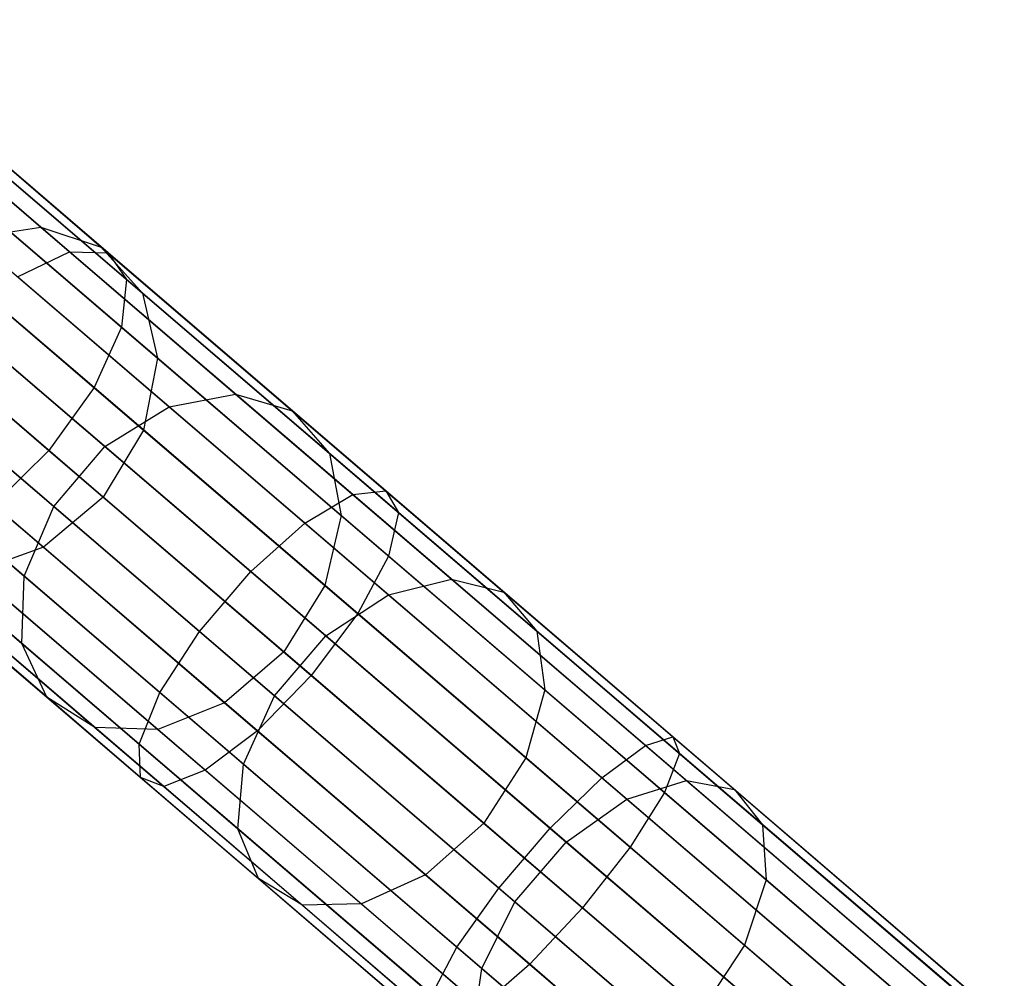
# Model space of a CAD drawing. Extents: x -189 to 189, y -189 to 189.
# Tile 180 of 256: x -133.85 to -128.65, y 111.75 to 116.8. Entities that reach past the tile are written whole.
import ezdxf

# ---------------------------------------------------------------- set-up
doc = ezdxf.new("R2010")
doc.units = 0
doc.header["$LTSCALE"] = 25.4
doc.layers.get('0').update_dxf_attribs({"linetype": 'CONTINUOUS'})

# ---------------------------------------------------------------- blocks, each defined once
blk = doc.blocks.new('CAMELEON-KENAI-C-12244_STL')
at = {"color": 0}
for p, q in [((-133.5852, 115.576, -10.7003), (-135.0139, 116.8, -11.6357)), ((-133.5852, 115.576, -10.7003), (-135.0139, 116.8, -11.6357)), ((-133.3818, 115.571, -11.0629), (-134.783, 116.7714, -11.9804)), ((-133.3818, 115.571, -11.0629), (-134.783, 116.7714, -11.9804)), ((-133.2849, 115.4307, -11.4422), (-134.6572, 116.6064, -12.3407)), ((-133.2849, 115.4307, -11.4422), (-134.6572, 116.6064, -12.3407)), ((-134.6416, 116.481, -150.5649), (-133.7366, 115.7057, -152.2335)), ((-134.6416, 116.481, -150.5649), (-133.7366, 115.7057, -152.2335)), ((-134.3052, 116.362, -150.3514), (-133.4177, 115.6016, -151.9879)), ((-134.3052, 116.362, -150.3514), (-133.4177, 115.6016, -151.9879)), ((-133.3111, 115.1793, -11.7724), (-134.6584, 116.3336, -12.6545)), ((-133.3111, 115.1793, -11.7724), (-134.6584, 116.3336, -12.6545)), ((-134.0691, 116.1025, -150.1282), (-133.1998, 115.3578, -151.731)), ((-134.0691, 116.1025, -150.1282), (-133.1998, 115.3578, -151.731)), ((-133.456, 114.8605, -11.9966), (-134.7862, 116.0001, -12.8675)), ((-133.456, 114.8605, -11.9966), (-134.7862, 116.0001, -12.8675)), ((-133.9742, 115.7474, -149.9339), (-133.1208, 115.0163, -151.5073)), ((-133.9742, 115.7474, -149.9339), (-133.1208, 115.0163, -151.5073)), ((-134.1016, 115.652, -152.4255), (-133.7366, 115.7057, -152.2335)), ((-134.1016, 115.652, -152.4255), (-133.7366, 115.7057, -152.2335)), ((-133.7366, 115.7057, -152.2335), (-132.7096, 114.8258, -153.7748)), ((-133.7366, 115.7057, -152.2335), (-132.7096, 114.8258, -153.7748)), ((-133.7366, 115.7057, -152.2335), (-133.4177, 115.6016, -151.9879)), ((-133.7366, 115.7057, -152.2335), (-133.4177, 115.6016, -151.9879)), ((-135.0186, 115.6637, -12.9429), (-133.6944, 114.5292, -12.0759)), ((-135.0186, 115.6637, -12.9429), (-133.6944, 114.5292, -12.0759)), ((-134.1016, 115.652, -152.4255), (-133.059, 114.7588, -153.99)), ((-134.1016, 115.652, -152.4255), (-133.059, 114.7588, -153.99)), ((-133.8598, 115.4448, -10.4169), (-133.5852, 115.576, -10.7003)), ((-133.8598, 115.4448, -10.4169), (-133.5852, 115.576, -10.7003)), ((-133.5852, 115.576, -10.7003), (-133.3818, 115.571, -11.0629)), ((-132.0912, 114.296, -9.9623), (-133.5852, 115.576, -10.7003)), ((-132.0912, 114.296, -9.9623), (-133.5852, 115.576, -10.7003)), ((-133.5852, 115.576, -10.7003), (-133.3818, 115.571, -11.0629)), ((-133.4177, 115.6016, -151.9879), (-132.4104, 114.7387, -153.4994)), ((-133.4177, 115.6016, -151.9879), (-132.4104, 114.7387, -153.4994)), ((-133.4177, 115.6016, -151.9879), (-133.1998, 115.3578, -151.731)), ((-133.4177, 115.6016, -151.9879), (-133.1998, 115.3578, -151.731)), ((-133.3818, 115.571, -11.0629), (-133.2849, 115.4307, -11.4422)), ((-131.9167, 114.3157, -10.3392), (-133.3818, 115.571, -11.0629)), ((-131.9167, 114.3157, -10.3392), (-133.3818, 115.571, -11.0629)), ((-133.3818, 115.571, -11.0629), (-133.2849, 115.4307, -11.4422)), ((-134.4494, 115.4497, -152.5305), (-133.3984, 114.5493, -154.1077)), ((-134.4494, 115.4497, -152.5305), (-133.3984, 114.5493, -154.1077)), ((-132.3433, 114.1456, -9.6678), (-133.8598, 115.4448, -10.4169)), ((-132.3433, 114.1456, -9.6678), (-133.8598, 115.4448, -10.4169)), ((-133.2849, 115.4307, -11.4422), (-133.3111, 115.1793, -11.7724)), ((-133.2849, 115.4307, -11.4422), (-133.3111, 115.1793, -11.7724)), ((-131.8499, 114.2012, -10.7333), (-133.2849, 115.4307, -11.4422)), ((-131.8499, 114.2012, -10.7333), (-133.2849, 115.4307, -11.4422)), ((-134.0368, 115.3581, -149.8019), (-133.1942, 114.6362, -151.3555)), ((-134.0368, 115.3581, -149.8019), (-133.1942, 114.6362, -151.3555)), ((-133.1998, 115.3578, -151.731), (-132.2133, 114.5126, -153.2114)), ((-133.1998, 115.3578, -151.731), (-132.2133, 114.5126, -153.2114)), ((-133.1998, 115.3578, -151.731), (-133.1208, 115.0163, -151.5073)), ((-133.1998, 115.3578, -151.731), (-133.1208, 115.0163, -151.5073)), ((-132.6294, 113.8905, -9.5066), (-134.1582, 115.2002, -10.2618)), ((-132.6294, 113.8905, -9.5066), (-134.1582, 115.2002, -10.2618)), ((-133.3111, 115.1793, -11.7724), (-133.456, 114.8605, -11.9966)), ((-133.3111, 115.1793, -11.7724), (-133.456, 114.8605, -11.9966)), ((-131.9024, 113.9724, -11.0766), (-133.3111, 115.1793, -11.7724)), ((-131.9024, 113.9724, -11.0766), (-133.3111, 115.1793, -11.7724)), ((-134.7199, 115.134, -152.5305), (-133.6689, 114.2335, -154.1077)), ((-134.7199, 115.134, -152.5305), (-133.6689, 114.2335, -154.1077)), ((-133.4074, 114.2832, -151.3018), (-134.2461, 115.0018, -149.7553)), ((-133.4074, 114.2832, -151.3018), (-134.2461, 115.0018, -149.7553)), ((-133.1208, 115.0163, -151.5073), (-133.1942, 114.6362, -151.3555)), ((-133.1208, 115.0163, -151.5073), (-133.1942, 114.6362, -151.3555)), ((-133.1208, 115.0163, -151.5073), (-132.1523, 114.1865, -152.9607)), ((-133.1208, 115.0163, -151.5073), (-132.1523, 114.1865, -152.9607)), ((-132.8999, 113.5747, -9.5066), (-134.4287, 114.8845, -10.2618)), ((-132.8999, 113.5747, -9.5066), (-134.4287, 114.8845, -10.2618)), ((-133.456, 114.8605, -11.9966), (-133.6944, 114.5292, -12.0759)), ((-133.456, 114.8605, -11.9966), (-133.6944, 114.5292, -12.0759)), ((-132.065, 113.6688, -11.3095), (-133.456, 114.8605, -11.9966)), ((-132.065, 113.6688, -11.3095), (-133.456, 114.8605, -11.9966)), ((-133.059, 114.7588, -153.99), (-132.7096, 114.8258, -153.7748)), ((-133.059, 114.7588, -153.99), (-132.7096, 114.8258, -153.7748)), ((-132.7096, 114.8258, -153.7748), (-131.5708, 113.8501, -155.1732)), ((-132.7096, 114.8258, -153.7748), (-131.5708, 113.8501, -155.1732)), ((-132.7096, 114.8258, -153.7748), (-132.4104, 114.7387, -153.4994)), ((-132.7096, 114.8258, -153.7748), (-132.4104, 114.7387, -153.4994)), ((-134.8664, 114.7592, -152.4255), (-133.8239, 113.8661, -153.99)), ((-134.8664, 114.7592, -152.4255), (-133.8239, 113.8661, -153.99)), ((-134.566, 114.7403, -149.8019), (-133.7234, 114.0184, -151.3555)), ((-134.566, 114.7403, -149.8019), (-133.7234, 114.0184, -151.3555)), ((-133.3984, 114.5493, -154.1077), (-133.059, 114.7588, -153.99)), ((-133.3984, 114.5493, -154.1077), (-133.059, 114.7588, -153.99)), ((-133.059, 114.7588, -153.99), (-131.903, 113.7684, -155.4095)), ((-133.059, 114.7588, -153.99), (-131.903, 113.7684, -155.4095)), ((-132.4104, 114.7387, -153.4994), (-131.2936, 113.7818, -154.8708)), ((-132.4104, 114.7387, -153.4994), (-131.2936, 113.7818, -154.8708)), ((-132.4104, 114.7387, -153.4994), (-132.2133, 114.5126, -153.2114)), ((-132.4104, 114.7387, -153.4994), (-132.2133, 114.5126, -153.2114)), ((-133.1942, 114.6362, -151.3555), (-133.4074, 114.2832, -151.3018)), ((-133.1942, 114.6362, -151.3555), (-133.4074, 114.2832, -151.3018)), ((-133.1942, 114.6362, -151.3555), (-132.238, 113.8169, -152.7905)), ((-133.1942, 114.6362, -151.3555), (-132.238, 113.8169, -152.7905)), ((-133.1082, 113.2529, -9.6678), (-134.6246, 114.5521, -10.4169)), ((-133.1082, 113.2529, -9.6678), (-134.6246, 114.5521, -10.4169)), ((-133.6944, 114.5292, -12.0759), (-133.9852, 114.2427, -11.9966)), ((-133.6944, 114.5292, -12.0759), (-133.9852, 114.2427, -11.9966)), ((-133.6944, 114.5292, -12.0759), (-132.3098, 113.3429, -11.3919)), ((-133.6944, 114.5292, -12.0759), (-132.3098, 113.3429, -11.3919)), ((-133.6689, 114.2335, -154.1077), (-133.3984, 114.5493, -154.1077)), ((-133.6689, 114.2335, -154.1077), (-133.3984, 114.5493, -154.1077)), ((-133.3984, 114.5493, -154.1077), (-132.233, 113.5508, -155.5388)), ((-133.3984, 114.5493, -154.1077), (-132.233, 113.5508, -155.5388)), ((-132.2133, 114.5126, -153.2114), (-131.1194, 113.5754, -154.5547)), ((-132.2133, 114.5126, -153.2114), (-131.1194, 113.5754, -154.5547)), ((-132.2133, 114.5126, -153.2114), (-132.1523, 114.1865, -152.9607)), ((-132.2133, 114.5126, -153.2114), (-132.1523, 114.1865, -152.9607)), ((-134.8635, 114.3904, -152.2335), (-133.8365, 113.5105, -153.7748)), ((-134.8635, 114.3904, -152.2335), (-133.8365, 113.5105, -153.7748)), ((-133.4074, 114.2832, -151.3018), (-133.7234, 114.0184, -151.3555)), ((-133.4074, 114.2832, -151.3018), (-133.7234, 114.0184, -151.3555)), ((-132.4555, 113.4677, -152.7303), (-133.4074, 114.2832, -151.3018)), ((-132.4555, 113.4677, -152.7303), (-133.4074, 114.2832, -151.3018)), ((-132.3433, 114.1456, -9.6678), (-132.0912, 114.296, -9.9623)), ((-132.3433, 114.1456, -9.6678), (-132.0912, 114.296, -9.9623)), ((-132.0912, 114.296, -9.9623), (-131.9167, 114.3157, -10.3392)), ((-132.0912, 114.296, -9.9623), (-131.9167, 114.3157, -10.3392)), ((-130.5478, 112.9737, -9.4296), (-132.0912, 114.296, -9.9623)), ((-130.5478, 112.9737, -9.4296), (-132.0912, 114.296, -9.9623)), ((-131.9167, 114.3157, -10.3392), (-131.8499, 114.2012, -10.7333)), ((-130.403, 113.0189, -9.8167), (-131.9167, 114.3157, -10.3392)), ((-130.403, 113.0189, -9.8167), (-131.9167, 114.3157, -10.3392)), ((-131.9167, 114.3157, -10.3392), (-131.8499, 114.2012, -10.7333)), ((-133.2182, 112.9807, -9.9623), (-134.7121, 114.2606, -10.7003)), ((-133.2182, 112.9807, -9.9623), (-134.7121, 114.2606, -10.7003)), ((-132.5943, 113.051, -11.3095), (-133.9852, 114.2427, -11.9966)), ((-132.5943, 113.051, -11.3095), (-133.9852, 114.2427, -11.9966)), ((-133.8239, 113.8661, -153.99), (-133.6689, 114.2335, -154.1077)), ((-133.8239, 113.8661, -153.99), (-133.6689, 114.2335, -154.1077)), ((-133.6689, 114.2335, -154.1077), (-132.5035, 113.2351, -155.5388)), ((-133.6689, 114.2335, -154.1077), (-132.5035, 113.2351, -155.5388)), ((-132.1523, 114.1865, -152.9607), (-132.238, 113.8169, -152.7905)), ((-132.1523, 114.1865, -152.9607), (-132.238, 113.8169, -152.7905)), ((-132.1523, 114.1865, -152.9607), (-131.0784, 113.2665, -154.2793)), ((-132.1523, 114.1865, -152.9607), (-131.0784, 113.2665, -154.2793)), ((-131.8499, 114.2012, -10.7333), (-131.9024, 113.9724, -11.0766)), ((-131.8499, 114.2012, -10.7333), (-131.9024, 113.9724, -11.0766)), ((-130.3674, 112.9311, -10.2216), (-131.8499, 114.2012, -10.7333)), ((-130.3674, 112.9311, -10.2216), (-131.8499, 114.2012, -10.7333)), ((-132.6294, 113.8905, -9.5066), (-132.3433, 114.1456, -9.6678)), ((-132.6294, 113.8905, -9.5066), (-132.3433, 114.1456, -9.6678)), ((-130.7766, 112.8033, -9.127), (-132.3433, 114.1456, -9.6678)), ((-130.7766, 112.8033, -9.127), (-132.3433, 114.1456, -9.6678)), ((-134.7118, 114.0911, -151.9879), (-133.7045, 113.2282, -153.4994)), ((-134.7118, 114.0911, -151.9879), (-133.7045, 113.2282, -153.4994)), ((-133.2108, 112.8052, -10.3392), (-134.6759, 114.0605, -11.0629)), ((-133.2108, 112.8052, -10.3392), (-134.6759, 114.0605, -11.0629)), ((-132.8694, 112.8437, -11.0766), (-134.2781, 114.0506, -11.7724)), ((-132.8694, 112.8437, -11.0766), (-134.2781, 114.0506, -11.7724)), ((-133.7234, 114.0184, -151.3555), (-134.0878, 113.8876, -151.5073)), ((-133.7234, 114.0184, -151.3555), (-134.0878, 113.8876, -151.5073)), ((-133.7234, 114.0184, -151.3555), (-132.7672, 113.1992, -152.7905)), ((-133.7234, 114.0184, -151.3555), (-132.7672, 113.1992, -152.7905)), ((-133.0875, 112.7568, -10.7333), (-134.5224, 113.9862, -11.4422)), ((-133.0875, 112.7568, -10.7333), (-134.5224, 113.9862, -11.4422)), ((-131.9024, 113.9724, -11.0766), (-132.065, 113.6688, -11.3095)), ((-131.9024, 113.9724, -11.0766), (-132.065, 113.6688, -11.3095)), ((-130.4469, 112.7255, -10.5742), (-131.9024, 113.9724, -11.0766)), ((-130.4469, 112.7255, -10.5742), (-131.9024, 113.9724, -11.0766)), ((-134.4374, 113.9133, -151.731), (-133.4509, 113.0681, -153.2114)), ((-134.4374, 113.9133, -151.731), (-133.4509, 113.0681, -153.2114)), ((-134.0878, 113.8876, -151.5073), (-133.1193, 113.0578, -152.9607)), ((-134.0878, 113.8876, -151.5073), (-133.1193, 113.0578, -152.9607)), ((-133.8365, 113.5105, -153.7748), (-133.8239, 113.8661, -153.99)), ((-133.8365, 113.5105, -153.7748), (-133.8239, 113.8661, -153.99)), ((-133.8239, 113.8661, -153.99), (-132.6679, 112.8757, -155.4095)), ((-133.8239, 113.8661, -153.99), (-132.6679, 112.8757, -155.4095)), ((-132.8999, 113.5747, -9.5066), (-132.6294, 113.8905, -9.5066)), ((-132.8999, 113.5747, -9.5066), (-132.6294, 113.8905, -9.5066)), ((-131.0499, 112.5373, -8.9614), (-132.6294, 113.8905, -9.5066)), ((-131.0499, 112.5373, -8.9614), (-132.6294, 113.8905, -9.5066)), ((-131.903, 113.7684, -155.4095), (-131.5708, 113.8501, -155.1732)), ((-131.903, 113.7684, -155.4095), (-131.5708, 113.8501, -155.1732)), ((-131.5708, 113.8501, -155.1732), (-130.3315, 112.7884, -156.4148)), ((-131.5708, 113.8501, -155.1732), (-130.3315, 112.7884, -156.4148)), ((-131.5708, 113.8501, -155.1732), (-131.2936, 113.7818, -154.8708)), ((-131.5708, 113.8501, -155.1732), (-131.2936, 113.7818, -154.8708)), ((-132.238, 113.8169, -152.7905), (-132.4555, 113.4677, -152.7303)), ((-132.238, 113.8169, -152.7905), (-132.4555, 113.4677, -152.7303)), ((-132.238, 113.8169, -152.7905), (-131.1777, 112.9085, -154.0925)), ((-132.238, 113.8169, -152.7905), (-131.1777, 112.9085, -154.0925)), ((-132.233, 113.5508, -155.5388), (-131.903, 113.7684, -155.4095)), ((-132.233, 113.5508, -155.5388), (-131.903, 113.7684, -155.4095)), ((-131.903, 113.7684, -155.4095), (-130.6451, 112.6907, -156.6698)), ((-131.903, 113.7684, -155.4095), (-130.6451, 112.6907, -156.6698)), ((-131.2936, 113.7818, -154.8708), (-130.0783, 112.7406, -156.0885)), ((-131.2936, 113.7818, -154.8708), (-130.0783, 112.7406, -156.0885)), ((-131.2936, 113.7818, -154.8708), (-131.1194, 113.5754, -154.5547)), ((-131.2936, 113.7818, -154.8708), (-131.1194, 113.5754, -154.5547)), ((-132.065, 113.6688, -11.3095), (-132.3098, 113.3429, -11.3919)), ((-132.065, 113.6688, -11.3095), (-132.3098, 113.3429, -11.3919)), ((-130.628, 112.4376, -10.8135), (-132.065, 113.6688, -11.3095)), ((-130.628, 112.4376, -10.8135), (-132.065, 113.6688, -11.3095)), ((-133.1082, 113.2529, -9.6678), (-132.8999, 113.5747, -9.5066)), ((-133.1082, 113.2529, -9.6678), (-132.8999, 113.5747, -9.5066)), ((-131.3205, 112.2215, -8.9614), (-132.8999, 113.5747, -9.5066)), ((-131.3205, 112.2215, -8.9614), (-132.8999, 113.5747, -9.5066)), ((-132.5035, 113.2351, -155.5388), (-132.233, 113.5508, -155.5388)), ((-132.5035, 113.2351, -155.5388), (-132.233, 113.5508, -155.5388)), ((-132.233, 113.5508, -155.5388), (-130.9649, 112.4644, -156.8094)), ((-132.233, 113.5508, -155.5388), (-130.9649, 112.4644, -156.8094)), ((-131.1194, 113.5754, -154.5547), (-129.9291, 112.5556, -155.7473)), ((-131.1194, 113.5754, -154.5547), (-129.9291, 112.5556, -155.7473)), ((-131.1194, 113.5754, -154.5547), (-131.0784, 113.2665, -154.2793)), ((-131.1194, 113.5754, -154.5547), (-131.0784, 113.2665, -154.2793)), ((-133.7045, 113.2282, -153.4994), (-133.8365, 113.5105, -153.7748)), ((-133.8365, 113.5105, -153.7748), (-132.6977, 112.5348, -155.1732)), ((-133.8365, 113.5105, -153.7748), (-132.6977, 112.5348, -155.1732)), ((-133.7045, 113.2282, -153.4994), (-133.8365, 113.5105, -153.7748)), ((-132.4555, 113.4677, -152.7303), (-132.7672, 113.1992, -152.7905)), ((-132.4555, 113.4677, -152.7303), (-132.7672, 113.1992, -152.7905)), ((-131.4, 112.5634, -154.0264), (-132.4555, 113.4677, -152.7303)), ((-131.4, 112.5634, -154.0264), (-132.4555, 113.4677, -152.7303)), ((-132.3098, 113.3429, -11.3919), (-132.5943, 113.051, -11.3095)), ((-132.3098, 113.3429, -11.3919), (-132.5943, 113.051, -11.3095)), ((-132.3098, 113.3429, -11.3919), (-130.8793, 112.1173, -10.8981)), ((-132.3098, 113.3429, -11.3919), (-130.8793, 112.1173, -10.8981)), ((-133.4509, 113.0681, -153.2114), (-133.7045, 113.2282, -153.4994)), ((-133.7045, 113.2282, -153.4994), (-132.5877, 112.2713, -154.8708)), ((-133.7045, 113.2282, -153.4994), (-132.5877, 112.2713, -154.8708)), ((-133.4509, 113.0681, -153.2114), (-133.7045, 113.2282, -153.4994)), ((-133.2182, 112.9807, -9.9623), (-133.1082, 113.2529, -9.6678)), ((-133.2182, 112.9807, -9.9623), (-133.1082, 113.2529, -9.6678)), ((-131.5415, 111.9106, -9.127), (-133.1082, 113.2529, -9.6678)), ((-131.5415, 111.9106, -9.127), (-133.1082, 113.2529, -9.6678)), ((-132.6679, 112.8757, -155.4095), (-132.5035, 113.2351, -155.5388)), ((-132.6679, 112.8757, -155.4095), (-132.5035, 113.2351, -155.5388)), ((-132.5035, 113.2351, -155.5388), (-131.2354, 112.1486, -156.8094)), ((-132.5035, 113.2351, -155.5388), (-131.2354, 112.1486, -156.8094)), ((-131.0784, 113.2665, -154.2793), (-131.1777, 112.9085, -154.0925)), ((-131.0784, 113.2665, -154.2793), (-131.1777, 112.9085, -154.0925)), ((-131.0784, 113.2665, -154.2793), (-129.9099, 112.2653, -155.4502)), ((-131.0784, 113.2665, -154.2793), (-129.9099, 112.2653, -155.4502)), ((-132.7672, 113.1992, -152.7905), (-133.1193, 113.0578, -152.9607)), ((-132.7672, 113.1992, -152.7905), (-133.1193, 113.0578, -152.9607)), ((-132.7672, 113.1992, -152.7905), (-131.7069, 112.2908, -154.0925)), ((-132.7672, 113.1992, -152.7905), (-131.7069, 112.2908, -154.0925)), ((-133.1193, 113.0578, -152.9607), (-133.4509, 113.0681, -153.2114)), ((-133.4509, 113.0681, -153.2114), (-132.357, 112.1309, -154.5547)), ((-133.4509, 113.0681, -153.2114), (-132.357, 112.1309, -154.5547)), ((-133.1193, 113.0578, -152.9607), (-133.4509, 113.0681, -153.2114)), ((-133.1193, 113.0578, -152.9607), (-132.0454, 112.1378, -154.2793)), ((-133.1193, 113.0578, -152.9607), (-132.0454, 112.1378, -154.2793)), ((-132.5943, 113.051, -11.3095), (-132.8694, 112.8437, -11.0766)), ((-132.5943, 113.051, -11.3095), (-132.8694, 112.8437, -11.0766)), ((-131.1573, 111.8199, -10.8135), (-132.5943, 113.051, -11.3095)), ((-131.1573, 111.8199, -10.8135), (-132.5943, 113.051, -11.3095)), ((-130.5478, 112.9737, -9.4296), (-130.403, 113.0189, -9.8167)), ((-130.5478, 112.9737, -9.4296), (-130.403, 113.0189, -9.8167)), ((-130.403, 113.0189, -9.8167), (-130.3674, 112.9311, -10.2216)), ((-128.8567, 111.694, -9.5011), (-130.403, 113.0189, -9.8167)), ((-128.8567, 111.694, -9.5011), (-130.403, 113.0189, -9.8167)), ((-130.403, 113.0189, -9.8167), (-130.3674, 112.9311, -10.2216)), ((-133.2108, 112.8052, -10.3392), (-133.2182, 112.9807, -9.9623)), ((-131.6747, 111.6584, -9.4296), (-133.2182, 112.9807, -9.9623)), ((-133.2108, 112.8052, -10.3392), (-133.2182, 112.9807, -9.9623)), ((-131.6747, 111.6584, -9.4296), (-133.2182, 112.9807, -9.9623)), ((-130.7766, 112.8033, -9.127), (-130.5478, 112.9737, -9.4296)), ((-130.7766, 112.8033, -9.127), (-130.5478, 112.9737, -9.4296)), ((-128.971, 111.6228, -9.1077), (-130.5478, 112.9737, -9.4296)), ((-128.971, 111.6228, -9.1077), (-130.5478, 112.9737, -9.4296)), ((-130.3674, 112.9311, -10.2216), (-130.4469, 112.7255, -10.5742)), ((-130.3674, 112.9311, -10.2216), (-130.4469, 112.7255, -10.5742)), ((-128.8528, 111.6335, -9.9124), (-130.3674, 112.9311, -10.2216)), ((-128.8528, 111.6335, -9.9124), (-130.3674, 112.9311, -10.2216)), ((-132.6977, 112.5348, -155.1732), (-132.6679, 112.8757, -155.4095)), ((-132.6977, 112.5348, -155.1732), (-132.6679, 112.8757, -155.4095)), ((-132.6679, 112.8757, -155.4095), (-131.41, 111.798, -156.6698)), ((-132.6679, 112.8757, -155.4095), (-131.41, 111.798, -156.6698)), ((-131.1777, 112.9085, -154.0925), (-131.4, 112.5634, -154.0264)), ((-131.1777, 112.9085, -154.0925), (-131.4, 112.5634, -154.0264)), ((-131.1777, 112.9085, -154.0925), (-130.0239, 111.92, -155.2485)), ((-131.1777, 112.9085, -154.0925), (-130.0239, 111.92, -155.2485)), ((-132.8694, 112.8437, -11.0766), (-133.0875, 112.7568, -10.7333)), ((-132.8694, 112.8437, -11.0766), (-133.0875, 112.7568, -10.7333)), ((-131.414, 111.5968, -10.5742), (-132.8694, 112.8437, -11.0766)), ((-131.414, 111.5968, -10.5742), (-132.8694, 112.8437, -11.0766)), ((-133.0875, 112.7568, -10.7333), (-133.2108, 112.8052, -10.3392)), ((-131.6971, 111.5084, -9.8167), (-133.2108, 112.8052, -10.3392)), ((-133.0875, 112.7568, -10.7333), (-133.2108, 112.8052, -10.3392)), ((-131.6971, 111.5084, -9.8167), (-133.2108, 112.8052, -10.3392)), ((-131.0499, 112.5373, -8.9614), (-130.7766, 112.8033, -9.127)), ((-131.0499, 112.5373, -8.9614), (-130.7766, 112.8033, -9.127)), ((-129.1761, 111.4321, -8.8003), (-130.7766, 112.8033, -9.127)), ((-129.1761, 111.4321, -8.8003), (-130.7766, 112.8033, -9.127)), ((-130.6451, 112.6907, -156.6698), (-130.3315, 112.7884, -156.4148)), ((-130.6451, 112.6907, -156.6698), (-130.3315, 112.7884, -156.4148)), ((-130.3315, 112.7884, -156.4148), (-129.0043, 111.6513, -157.4872)), ((-130.3315, 112.7884, -156.4148), (-129.0043, 111.6513, -157.4872)), ((-130.3315, 112.7884, -156.4148), (-130.0783, 112.7406, -156.0885)), ((-130.3315, 112.7884, -156.4148), (-130.0783, 112.7406, -156.0885)), ((-131.6049, 111.4866, -10.2216), (-133.0875, 112.7568, -10.7333)), ((-131.6049, 111.4866, -10.2216), (-133.0875, 112.7568, -10.7333)), ((-130.4469, 112.7255, -10.5742), (-130.628, 112.4376, -10.8135)), ((-130.4469, 112.7255, -10.5742), (-130.628, 112.4376, -10.8135)), ((-128.9601, 111.4516, -10.2707), (-130.4469, 112.7255, -10.5742)), ((-128.9601, 111.4516, -10.2707), (-130.4469, 112.7255, -10.5742)), ((-130.0783, 112.7406, -156.0885), (-128.7766, 111.6255, -157.1402)), ((-130.0783, 112.7406, -156.0885), (-128.7766, 111.6255, -157.1402)), ((-130.0783, 112.7406, -156.0885), (-129.9291, 112.5556, -155.7473)), ((-130.0783, 112.7406, -156.0885), (-129.9291, 112.5556, -155.7473)), ((-130.9649, 112.4644, -156.8094), (-130.6451, 112.6907, -156.6698)), ((-130.9649, 112.4644, -156.8094), (-130.6451, 112.6907, -156.6698)), ((-130.6451, 112.6907, -156.6698), (-129.2979, 111.5365, -157.7584)), ((-130.6451, 112.6907, -156.6698), (-129.2979, 111.5365, -157.7584)), ((-131.4, 112.5634, -154.0264), (-131.7069, 112.2908, -154.0925)), ((-131.4, 112.5634, -154.0264), (-131.7069, 112.2908, -154.0925)), ((-130.2514, 111.5794, -155.1772), (-131.4, 112.5634, -154.0264)), ((-130.2514, 111.5794, -155.1772), (-131.4, 112.5634, -154.0264)), ((-129.9291, 112.5556, -155.7473), (-128.6543, 111.4634, -156.7774)), ((-129.9291, 112.5556, -155.7473), (-128.6543, 111.4634, -156.7774)), ((-129.9291, 112.5556, -155.7473), (-129.9099, 112.2653, -155.4502)), ((-129.9291, 112.5556, -155.7473), (-129.9099, 112.2653, -155.4502)), ((-132.5877, 112.2713, -154.8708), (-132.6977, 112.5348, -155.1732)), ((-132.6977, 112.5348, -155.1732), (-131.4584, 111.4731, -156.4148)), ((-132.6977, 112.5348, -155.1732), (-131.4584, 111.4731, -156.4148)), ((-132.5877, 112.2713, -154.8708), (-132.6977, 112.5348, -155.1732)), ((-131.3205, 112.2215, -8.9614), (-131.0499, 112.5373, -8.9614)), ((-131.3205, 112.2215, -8.9614), (-131.0499, 112.5373, -8.9614)), ((-129.4364, 111.1549, -8.632), (-131.0499, 112.5373, -8.9614)), ((-129.4364, 111.1549, -8.632), (-131.0499, 112.5373, -8.9614)), ((-131.2354, 112.1486, -156.8094), (-130.9649, 112.4644, -156.8094)), ((-131.2354, 112.1486, -156.8094), (-130.9649, 112.4644, -156.8094)), ((-130.9649, 112.4644, -156.8094), (-129.6067, 111.3008, -157.9068)), ((-130.9649, 112.4644, -156.8094), (-129.6067, 111.3008, -157.9068)), ((-130.628, 112.4376, -10.8135), (-130.8793, 112.1173, -10.8981)), ((-130.628, 112.4376, -10.8135), (-130.8793, 112.1173, -10.8981)), ((-129.16, 111.1799, -10.5138), (-130.628, 112.4376, -10.8135)), ((-129.16, 111.1799, -10.5138), (-130.628, 112.4376, -10.8135)), ((-132.357, 112.1309, -154.5547), (-132.5877, 112.2713, -154.8708)), ((-132.5877, 112.2713, -154.8708), (-131.3724, 111.2301, -156.0885)), ((-132.5877, 112.2713, -154.8708), (-131.3724, 111.2301, -156.0885)), ((-132.357, 112.1309, -154.5547), (-132.5877, 112.2713, -154.8708)), ((-131.7069, 112.2908, -154.0925), (-132.0454, 112.1378, -154.2793)), ((-131.7069, 112.2908, -154.0925), (-132.0454, 112.1378, -154.2793)), ((-131.7069, 112.2908, -154.0925), (-130.5531, 111.3023, -155.2485)), ((-131.7069, 112.2908, -154.0925), (-130.5531, 111.3023, -155.2485)), ((-129.9099, 112.2653, -155.4502), (-130.0239, 111.92, -155.2485)), ((-129.9099, 112.2653, -155.4502), (-130.0239, 111.92, -155.2485)), ((-129.9099, 112.2653, -155.4502), (-128.6584, 111.1931, -156.4614)), ((-129.9099, 112.2653, -155.4502), (-128.6584, 111.1931, -156.4614)), ((-131.5415, 111.9106, -9.127), (-131.3205, 112.2215, -8.9614)), ((-131.5415, 111.9106, -9.127), (-131.3205, 112.2215, -8.9614)), ((-129.7069, 110.8391, -8.632), (-131.3205, 112.2215, -8.9614)), ((-129.7069, 110.8391, -8.632), (-131.3205, 112.2215, -8.9614)), ((-132.0454, 112.1378, -154.2793), (-132.357, 112.1309, -154.5547)), ((-132.0454, 112.1378, -154.2793), (-132.357, 112.1309, -154.5547)), ((-132.0454, 112.1378, -154.2793), (-130.8769, 111.1367, -155.4502)), ((-132.0454, 112.1378, -154.2793), (-130.8769, 111.1367, -155.4502)), ((-131.41, 111.798, -156.6698), (-131.2354, 112.1486, -156.8094)), ((-131.41, 111.798, -156.6698), (-131.2354, 112.1486, -156.8094)), ((-131.2354, 112.1486, -156.8094), (-129.8772, 110.985, -157.9068)), ((-131.2354, 112.1486, -156.8094), (-129.8772, 110.985, -157.9068)), ((-132.357, 112.1309, -154.5547), (-131.1667, 111.1111, -155.7473)), ((-132.357, 112.1309, -154.5547), (-131.1667, 111.1111, -155.7473)), ((-130.8793, 112.1173, -10.8981), (-131.1573, 111.8199, -10.8135)), ((-130.8793, 112.1173, -10.8981), (-131.1573, 111.8199, -10.8135)), ((-130.8793, 112.1173, -10.8981), (-129.4179, 110.8652, -10.5998)), ((-130.8793, 112.1173, -10.8981), (-129.4179, 110.8652, -10.5998)), ((-131.6747, 111.6584, -9.4296), (-131.5415, 111.9106, -9.127)), ((-131.6747, 111.6584, -9.4296), (-131.5415, 111.9106, -9.127)), ((-129.9409, 110.5394, -8.8003), (-131.5415, 111.9106, -9.127)), ((-129.9409, 110.5394, -8.8003), (-131.5415, 111.9106, -9.127)), ((-130.0239, 111.92, -155.2485), (-130.2514, 111.5794, -155.1772)), ((-130.0239, 111.92, -155.2485), (-130.2514, 111.5794, -155.1772)), ((-130.0239, 111.92, -155.2485), (-128.7882, 110.8614, -156.2469)), ((-130.0239, 111.92, -155.2485), (-128.7882, 110.8614, -156.2469)), ((-131.4584, 111.4731, -156.4148), (-131.41, 111.798, -156.6698)), ((-131.4584, 111.4731, -156.4148), (-131.41, 111.798, -156.6698)), ((-131.1573, 111.8199, -10.8135), (-131.414, 111.5968, -10.5742)), ((-131.1573, 111.8199, -10.8135), (-131.414, 111.5968, -10.5742)), ((-131.41, 111.798, -156.6698), (-130.0628, 110.6437, -157.7584)), ((-131.41, 111.798, -156.6698), (-130.0628, 110.6437, -157.7584)), ((-129.6892, 110.5621, -10.5138), (-131.1573, 111.8199, -10.8135)), ((-129.6892, 110.5621, -10.5138), (-131.1573, 111.8199, -10.8135))]:
    blk.add_line(p, q, dxfattribs=at)

msp = doc.modelspace()

# ---------------------------------------------------------------- block references
at = {"color": 0}
msp.add_blockref('CAMELEON-KENAI-C-12244_STL', (0, 0), dxfattribs=at)

doc.saveas('drawing.dxf')
